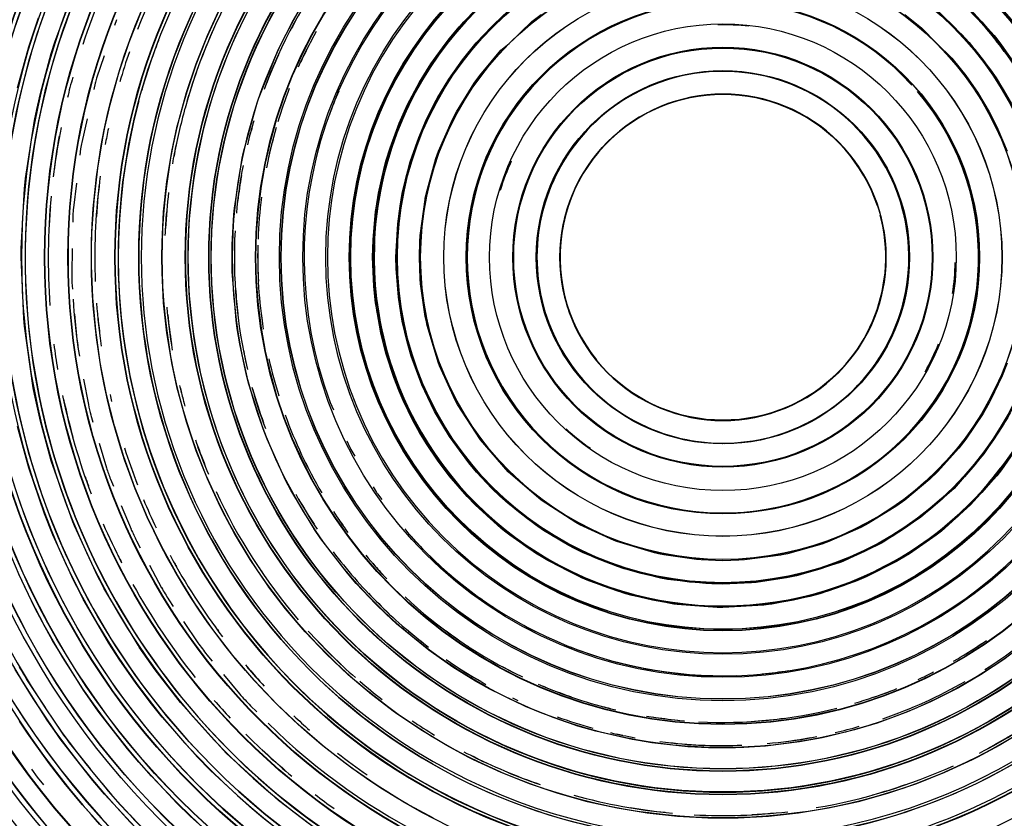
# Model space of a CAD drawing. Header units: millimetres. Extents: x -1049 to -568, y -149 to 570.
# Tile 29 of 48: x -888 to -747, y -14 to 100. Entities that reach past the tile are written whole.
import ezdxf

# ---------------------------------------------------------------- set-up
doc = ezdxf.new("R2010")
doc.units = ezdxf.units.MM

# ---------------------------------------------------------------- blocks, each defined once
blk = doc.blocks.new('Stufenlinse__6', base_point=(-924.48, -70.98))
at = {"color": 1, "linetype": 'Continuous'}
for p, q in [((-882.6, 96.66), (-879.81, 104.26)), ((-848.79, 99.55), (-846.96, 102.7)), ((-872.02, 96.65), (-870.33, 100.96)), ((-860.88, 97.59), (-859.06, 101.52)), ((-825.03, 98.85), (-822.71, 101.25)), ((-820.36, 98.89), (-818.02, 101.15)), ((-756.89, 101.1), (-754.69, 98.81)), ((-752.21, 101.29), (-748.86, 97.58)), ((-886.31, 96), (-884.96, 100.13)), ((-873.84, 99.85), (-874.13, 99.01)), ((-850.63, 95.95), (-848.79, 99.55)), ((-817.91, 96.45), (-814.68, 99.6)), ((-814.68, 99.6), (-813.38, 100.61)), ((-761.58, 100.61), (-759.13, 98.63)), ((-826.47, 97.12), (-825.03, 98.85)), ((-822.61, 96.55), (-820.36, 98.89)), ((-759.13, 98.63), (-757.03, 96.47)), ((-754.69, 98.81), (-753.44, 97.76)), ((-862.48, 93.57), (-860.88, 97.59)), ((-827.05, 96.38), (-826.47, 97.12)), ((-753.44, 97.76), (-752.4, 96.61)), ((-748.86, 97.58), (-748.49, 97.12)), ((-747.89, 96.04), (-748.55, 96.82)), ((-748.49, 97.12), (-747.91, 96.38)), ((-887.91, 90.13), (-886.31, 96)), ((-883.12, 95.03), (-882.6, 96.66)), ((-873.48, 92.26), (-872.02, 96.65)), ((-853.63, 88.56), (-850.82, 95.55)), ((-850.82, 95.55), (-850.63, 95.95)), ((-829.07, 93.55), (-827.05, 96.38)), ((-824.57, 94.14), (-822.61, 96.55)), ((-822.08, 91.92), (-819.09, 95.49)), ((-819.09, 95.49), (-817.91, 96.45)), ((-757.03, 96.47), (-754.86, 94.37)), ((-752.4, 96.61), (-749.35, 92.71)), ((-747.91, 96.38), (-745.25, 92.57)), ((-747.42, 95.33), (-747.89, 96.04)), ((-884.66, 89.35), (-883.12, 95.03)), ((-875.58, 94.71), (-876.66, 91.53)), ((-826.52, 91.37), (-824.57, 94.14)), ((-754.86, 94.37), (-752.88, 91.92)), ((-863.86, 89.47), (-862.48, 93.57)), ((-830.68, 90.96), (-829.7, 92.57)), ((-829.7, 92.57), (-829.07, 93.55)), ((-762.15, 92.15), (-762.77, 92.8)), ((-749.35, 92.71), (-748.56, 91.55)), ((-874.72, 87.79), (-873.48, 92.26)), ((-828.05, 88.83), (-826.52, 91.37)), ((-822.88, 90.8), (-822.08, 91.92)), ((-760.58, 90.52), (-762.15, 92.15)), ((-752.88, 91.92), (-751.23, 89.55)), ((-748.56, 91.55), (-746.43, 87.96)), ((-876.87, 90.79), (-877.07, 89.9)), ((-832.37, 87.76), (-830.68, 90.96)), ((-825.41, 86.73), (-822.88, 90.8)), ((-885.18, 87.04), (-884.66, 89.35)), ((-865.02, 85.3), (-863.86, 89.47)), ((-853.82, 88), (-853.63, 88.56)), ((-828.53, 87.96), (-828.05, 88.83)), ((-751.23, 89.55), (-749.55, 86.73)), ((-885.5, 85.51), (-885.18, 87.04)), ((-875.48, 84.49), (-874.72, 87.79)), ((-855.75, 80.97), (-853.82, 88)), ((-833, 86.4), (-832.37, 87.76)), ((-829.67, 85.69), (-828.53, 87.96)), ((-878.01, 85.75), (-878.78, 82.38)), ((-833.56, 85.1), (-833, 86.4)), ((-830.78, 83.09), (-829.67, 85.69)), ((-827.97, 81.12), (-825.99, 85.64)), ((-825.99, 85.64), (-825.59, 86.39)), ((-825.59, 86.39), (-825.41, 86.73)), ((-749.55, 86.73), (-749.36, 86.39)), ((-749.36, 86.39), (-748.31, 84.28)), ((-886.79, 77.21), (-885.5, 85.51)), ((-875.73, 83.27), (-875.48, 84.49)), ((-865.95, 81.07), (-865.17, 84.67)), ((-865.17, 84.67), (-865.02, 85.3)), ((-834.87, 81.59), (-833.56, 85.1)), ((-805.8, 85.17), (-806.22, 84.76)), ((-748.31, 84.28), (-746.99, 81.12)), ((-876.5, 78.71), (-875.73, 83.27)), ((-831.99, 79.63), (-830.78, 83.09)), ((-878.94, 81.47), (-879.05, 80.54)), ((-835.41, 79.83), (-834.87, 81.59)), ((-866.65, 76.8), (-865.95, 81.07)), ((-857.02, 72.99), (-855.92, 80.15)), ((-855.92, 80.15), (-855.75, 80.97)), ((-829.71, 75.2), (-828.34, 80.09)), ((-828.34, 80.09), (-827.97, 81.12)), ((-877.03, 74.11), (-876.5, 78.71)), ((-836.52, 75.13), (-835.66, 78.93)), ((-835.66, 78.93), (-835.41, 79.83)), ((-832.7, 77.04), (-831.99, 79.63)), ((-886.94, 75.81), (-886.79, 77.21)), ((-887.41, 67.26), (-886.94, 75.81)), ((-879.54, 76.57), (-879.97, 73.06)), ((-867.12, 72.5), (-866.65, 76.8)), ((-833.13, 75.1), (-832.7, 77.04)), ((-836.87, 72.99), (-836.52, 75.13)), ((-833.45, 73.3), (-833.13, 75.1)), ((-829.9, 74.26), (-829.87, 74.45)), ((-829.87, 74.45), (-829.71, 75.2)), ((-877.33, 69.49), (-877.03, 74.11)), ((-857.1, 72.11), (-857.02, 72.99)), ((-836.93, 72.53), (-836.87, 72.99)), ((-833.78, 70.78), (-833.45, 73.3)), ((-830.59, 69.1), (-829.9, 74.26)), ((-880.04, 71.98), (-880.06, 71.03)), ((-867.35, 68.18), (-867.12, 72.5)), ((-857.34, 67.81), (-857.1, 72.11)), ((-837.3, 68.52), (-836.93, 72.53)), ((-834.02, 66.83), (-833.78, 70.78)), ((-877.39, 67.28), (-877.33, 69.49)), ((-830.64, 68.28), (-830.59, 69.1)), ((-867.38, 66.02), (-867.35, 68.18)), ((-857.36, 65.02), (-857.34, 67.81)), ((-837.36, 66.02), (-837.3, 68.52)), ((-830.7, 66.02), (-830.64, 68.28)), ((-887.42, 66.02), (-887.41, 67.26)), ((-887.04, 57.31), (-887.42, 66.02)), ((-880.14, 67.25), (-880.21, 63.67)), ((-877.39, 64.86), (-877.39, 67.28)), ((-867.35, 63.85), (-867.38, 66.02)), ((-837.18, 61.85), (-837.36, 66.02)), ((-834.03, 66.02), (-834.02, 66.83)), ((-834, 64.43), (-834.03, 66.02)), ((-830.59, 62.93), (-830.7, 66.02)), ((-877.21, 60.23), (-877.39, 64.86)), ((-857.34, 63.98), (-857.36, 65.02)), ((-867.12, 59.53), (-867.35, 63.85)), ((-856.79, 57.06), (-857.34, 63.98)), ((-833.68, 60.34), (-834, 64.43)), ((-880.17, 62.43), (-880.09, 61.45)), ((-836.93, 59.51), (-837.18, 61.85)), ((-830.53, 62.25), (-830.59, 62.93)), ((-829.87, 57.58), (-830.53, 62.25)), ((-833.35, 58.11), (-833.68, 60.34)), ((-876.79, 55.62), (-877.21, 60.23)), ((-866.65, 55.23), (-867.12, 59.53)), ((-836.87, 59.04), (-836.93, 59.51)), ((-836.19, 55.27), (-836.87, 59.04)), ((-879.79, 57.91), (-879.49, 54.3)), ((-833.13, 56.93), (-833.35, 58.11)), ((-829.71, 56.83), (-829.87, 57.58)), ((-886.94, 56.22), (-887.04, 57.31)), ((-885.68, 47.44), (-886.94, 56.22)), ((-856.63, 55.89), (-856.79, 57.06)), ((-832.44, 53.97), (-833.13, 56.93)), ((-829.59, 56.29), (-829.71, 56.83)), ((-827.97, 50.91), (-829.59, 56.29)), ((-876.14, 51.04), (-876.79, 55.62)), ((-865.95, 50.96), (-866.65, 55.23)), ((-856.27, 53.7), (-856.63, 55.89)), ((-835.66, 53.11), (-836.19, 55.27)), ((-855.32, 49.22), (-856.27, 53.7)), ((-831.85, 51.93), (-832.44, 53.97)), ((-879.28, 52.93), (-879.12, 51.93)), ((-835.41, 52.2), (-835.66, 53.11)), ((-834.32, 48.87), (-835.41, 52.2)), ((-830.33, 47.83), (-831.85, 51.93)), ((-875.96, 50.03), (-876.14, 51.04)), ((-865.17, 47.36), (-865.95, 50.96)), ((-827.83, 50.53), (-827.97, 50.91)), ((-825.59, 45.64), (-827.83, 50.53)), ((-746.99, 50.91), (-747.7, 49.13)), ((-875.25, 46.49), (-875.96, 50.03)), ((-854.98, 47.93), (-855.32, 49.22)), ((-747.7, 49.13), (-749.36, 45.64)), ((-878.51, 48.64), (-877.83, 45.05)), ((-852.96, 41.59), (-854.98, 47.93)), ((-833.56, 46.93), (-834.32, 48.87)), ((-829.52, 46.02), (-830.33, 47.83)), ((-885.5, 46.52), (-885.68, 47.44)), ((-884.66, 42.69), (-885.5, 46.52)), ((-874.13, 42), (-875.25, 46.49)), ((-865.02, 46.73), (-865.17, 47.36)), ((-863.86, 42.56), (-865.02, 46.73)), ((-833, 45.63), (-833.56, 46.93)), ((-843.41, 45.33), (-842.94, 44.27)), ((-831.62, 42.78), (-833, 45.63)), ((-828.53, 44.07), (-829.52, 46.02)), ((-825.28, 45.06), (-825.59, 45.64)), ((-821.99, 40.01), (-825.28, 45.06)), ((-749.55, 45.3), (-750.43, 43.76)), ((-749.36, 45.64), (-749.55, 45.3)), ((-877.47, 43.55), (-877.18, 42.55)), ((-827.38, 42.04), (-828.53, 44.07)), ((-750.43, 43.76), (-752.88, 40.12)), ((-883.34, 37.75), (-884.66, 42.69)), ((-862.48, 38.46), (-863.86, 42.56)), ((-830.68, 41.08), (-831.62, 42.78)), ((-746.9, 43.2), (-750.3, 38)), ((-887.24, 39.28), (-887.91, 41.91)), ((-872.78, 37.57), (-874.13, 42)), ((-852.38, 40.09), (-852.96, 41.59)), ((-829.7, 39.46), (-830.68, 41.08)), ((-826.4, 40.49), (-827.38, 42.04)), ((-886.31, 36.04), (-887.24, 39.28)), ((-876.29, 39.53), (-875.25, 36.01)), ((-849.75, 34.29), (-852.38, 40.09)), ((-841.02, 39.88), (-840.61, 38.94)), ((-828.12, 37.1), (-829.7, 39.46)), ((-823.65, 36.72), (-826.4, 40.49)), ((-818.04, 35.46), (-821.99, 40.01)), ((-752.88, 40.12), (-753.89, 38.82)), ((-745.25, 39.46), (-747.82, 35.76)), ((-860.88, 34.44), (-862.48, 38.46)), ((-840.44, 38.62), (-839.88, 37.67)), ((-753.89, 38.82), (-756.92, 35.46)), ((-750.3, 38), (-754.56, 33.1)), ((-883.12, 37), (-883.34, 37.75)), ((-880.05, 28.35), (-883.12, 37)), ((-871.2, 33.22), (-872.78, 37.57)), ((-827.05, 35.65), (-828.12, 37.1)), ((-822.56, 35.42), (-823.65, 36.72)), ((-884.08, 29.48), (-886.31, 36.04)), ((-826.47, 34.91), (-827.05, 35.65)), ((-820.39, 33.1), (-822.56, 35.42)), ((-813.38, 31.42), (-818.04, 35.46)), ((-756.92, 35.46), (-758, 34.41)), ((-747.82, 35.76), (-748.49, 34.91)), ((-874.69, 34.42), (-874.28, 33.43)), ((-859.06, 30.52), (-860.88, 34.44)), ((-848.99, 32.85), (-849.75, 34.29)), ((-823.91, 31.94), (-826.47, 34.91)), ((-758, 34.41), (-761.58, 31.42)), ((-748.49, 34.91), (-752.21, 30.75)), ((-869.4, 28.95), (-871.2, 33.22)), ((-845.83, 27.56), (-848.99, 32.85)), ((-837.3, 33.34), (-836.8, 32.5)), ((-836.67, 32.32), (-836.04, 31.51)), ((-819.23, 31.97), (-820.39, 33.1)), ((-754.56, 33.1), (-759.35, 28.93)), ((-822.75, 30.75), (-823.91, 31.94)), ((-818.07, 30.93), (-819.23, 31.97)), ((-814.18, 27.89), (-818.07, 30.93)), ((-808.43, 28.22), (-813.38, 31.42)), ((-761.58, 31.42), (-762.69, 30.61)), ((-882.9, 26.49), (-884.08, 29.48)), ((-873.15, 30.68), (-871.76, 27.29)), ((-858.67, 29.74), (-859.06, 30.52)), ((-857.03, 26.69), (-858.67, 29.74)), ((-819.04, 27.39), (-822.75, 30.75)), ((-762.69, 30.61), (-766.77, 28.08)), ((-752.21, 30.75), (-756.37, 27.02)), ((-879.81, 27.77), (-880.05, 28.35)), ((-867.39, 24.78), (-869.4, 28.95)), ((-807.85, 27.9), (-808.43, 28.22)), ((-766.77, 28.08), (-767.11, 27.9)), ((-759.35, 28.93), (-764.67, 25.44)), ((-876.53, 20.64), (-879.81, 27.77)), ((-854.8, 22.98), (-857.03, 26.69)), ((-845.73, 27.4), (-845.83, 27.56)), ((-844.73, 25.93), (-845.73, 27.4)), ((-832.78, 27.32), (-832.19, 26.6)), ((-818.59, 27.02), (-819.04, 27.39)), ((-817.84, 26.44), (-818.59, 27.02)), ((-813.01, 27.09), (-814.18, 27.89)), ((-809.42, 24.96), (-813.01, 27.09)), ((-802.97, 25.67), (-807.85, 27.9)), ((-767.86, 27.51), (-772.38, 25.52)), ((-767.11, 27.9), (-767.86, 27.51)), ((-756.37, 27.02), (-757.11, 26.44)), ((-879.97, 20.05), (-882.9, 26.49)), ((-870.98, 25.62), (-870.46, 24.65)), ((-840.94, 21.01), (-844.73, 25.93)), ((-814.03, 23.79), (-817.84, 26.44)), ((-802.58, 25.52), (-802.97, 25.67)), ((-797.2, 23.91), (-802.58, 25.52)), ((-772.38, 25.52), (-773.41, 25.15)), ((-764.91, 25.3), (-765.54, 24.96)), ((-764.67, 25.44), (-764.91, 25.3)), ((-757.11, 26.44), (-760.93, 23.79)), ((-867.15, 24.33), (-867.39, 24.78)), ((-865.16, 20.72), (-867.15, 24.33)), ((-808.61, 24.54), (-809.42, 24.96)), ((-807.47, 23.98), (-808.61, 24.54)), ((-802.63, 22), (-807.47, 23.98)), ((-796.67, 23.79), (-797.2, 23.91)), ((-773.41, 25.15), (-778.29, 23.79)), ((-765.54, 24.96), (-770.4, 22.71)), ((-852.37, 19.4), (-854.8, 22.98)), ((-813.61, 23.53), (-814.03, 23.79)), ((-812.42, 22.82), (-813.61, 23.53)), ((-807.86, 20.49), (-812.42, 22.82)), ((-795.91, 23.63), (-796.67, 23.79)), ((-791.25, 22.96), (-795.91, 23.63)), ((-790.56, 22.91), (-791.25, 22.96)), ((-787.48, 22.8), (-790.56, 22.91)), ((-785.22, 22.86), (-787.48, 22.8)), ((-784.4, 22.91), (-785.22, 22.86)), ((-779.23, 23.59), (-784.4, 22.91)), ((-779.05, 23.63), (-779.23, 23.59)), ((-778.29, 23.79), (-779.05, 23.63)), ((-770.8, 22.56), (-776.46, 20.79)), ((-770.4, 22.71), (-770.8, 22.56)), ((-762.78, 22.68), (-767.09, 20.49)), ((-762.54, 22.82), (-762.78, 22.68)), ((-760.93, 23.79), (-762.54, 22.82)), ((-869.14, 22.18), (-867.41, 18.96)), ((-826.91, 21.29), (-826.18, 20.71)), ((-801.56, 21.65), (-802.63, 22)), ((-796.56, 20.36), (-801.56, 21.65)), ((-885.46, 16.09), (-887.75, 20.89)), ((-879.5, 19.13), (-879.97, 20.05)), ((-875.84, 19.32), (-876.53, 20.64)), ((-862.72, 16.78), (-865.16, 20.72)), ((-839.69, 19.56), (-840.94, 21.01)), ((-807.72, 20.43), (-807.86, 20.49)), ((-806.57, 19.93), (-807.72, 20.43)), ((-801.46, 18.14), (-806.57, 19.93)), ((-796.36, 20.32), (-796.56, 20.36)), ((-795.39, 20.14), (-796.36, 20.32)), ((-789.92, 19.53), (-795.39, 20.14)), ((-783.42, 19.64), (-787.48, 19.47)), ((-782.72, 19.71), (-783.42, 19.64)), ((-778.4, 20.36), (-782.72, 19.71)), ((-777.01, 20.66), (-778.4, 20.36)), ((-776.46, 20.79), (-777.01, 20.66)), ((-768.78, 19.78), (-773.66, 18.09)), ((-768.39, 19.93), (-768.78, 19.78)), ((-767.09, 20.49), (-768.39, 19.93)), ((-878.56, 17.33), (-879.5, 19.13)), ((-875.62, 18.9), (-875.84, 19.32)), ((-870.75, 10.75), (-875.62, 18.9)), ((-852.12, 19.05), (-852.37, 19.4)), ((-849.75, 15.96), (-852.12, 19.05)), ((-836.9, 16.6), (-839.69, 19.56)), ((-789.07, 19.49), (-789.92, 19.53)), ((-787.48, 19.47), (-789.07, 19.49)), ((-874.93, 11.07), (-878.56, 17.33)), ((-866.38, 17.25), (-865.74, 16.3)), ((-821.99, 17.45), (-821.18, 16.82)), ((-801.3, 18.09), (-801.46, 18.14)), ((-800.39, 17.84), (-801.3, 18.09)), ((-794.95, 16.7), (-800.39, 17.84)), ((-775.11, 17.7), (-780.5, 16.63)), ((-774.57, 17.84), (-775.11, 17.7)), ((-773.66, 18.09), (-774.57, 17.84)), ((-883.99, 13.32), (-885.46, 16.09)), ((-860.09, 12.98), (-862.72, 16.78)), ((-846.95, 12.66), (-849.75, 15.96)), ((-835.47, 15.21), (-836.9, 16.6)), ((-821, 16.7), (-820.16, 16.2)), ((-794.46, 16.63), (-794.95, 16.7)), ((-793.99, 16.56), (-794.46, 16.63)), ((-788.31, 16.14), (-793.99, 16.56)), ((-787.48, 16.14), (-788.31, 16.14)), ((-781.66, 16.48), (-787.48, 16.14)), ((-780.97, 16.56), (-781.66, 16.48)), ((-780.5, 16.63), (-780.97, 16.56)), ((-864.27, 14.12), (-862.24, 11.12)), ((-833.94, 13.81), (-835.47, 15.21)), ((-882.93, 11.42), (-883.99, 13.32)), ((-857.26, 9.31), (-860.09, 12.98)), ((-843.98, 9.52), (-846.95, 12.66)), ((-829.36, 10.07), (-833.94, 13.81)), ((-815.82, 13.62), (-814.88, 13.05)), ((-814.55, 12.89), (-813.62, 12.48)), ((-878.55, 4.38), (-882.93, 11.42)), ((-873.35, 8.64), (-874.93, 11.07)), ((-870.58, 10.49), (-870.75, 10.75)), ((-868.33, 7.27), (-870.58, 10.49)), ((-827.56, 8.77), (-829.36, 10.07)), ((-809.23, 10.55), (-808.16, 10.09)), ((-871.04, 5.31), (-873.35, 8.64)), ((-860.95, 9.39), (-860.2, 8.49)), ((-854.25, 5.79), (-857.26, 9.31)), ((-840.84, 6.54), (-843.98, 9.52)), ((-825.94, 7.66), (-827.56, 8.77)), ((-747.21, 8.9), (-750.79, 6.53)), ((-883.71, 0.1), (-888.27, 7.3)), ((-864.73, 2.61), (-868.33, 7.27)), ((-822.71, 5.66), (-825.94, 7.66)), ((-858.61, 6.59), (-856.31, 3.83)), ((-851.06, 2.43), (-854.25, 5.79)), ((-837.54, 3.74), (-840.84, 6.54)), ((-820.65, 4.5), (-822.71, 5.66)), ((-750.79, 6.53), (-753.94, 4.7)), ((-886.27, 5.32), (-884.01, 1.91)), ((-877.22, 2.46), (-878.55, 4.38)), ((-869.02, 2.63), (-871.04, 5.31)), ((-815.6, 2.04), (-820.65, 4.5)), ((-753.94, 4.7), (-757.94, 2.68)), ((-834.44, 1.38), (-837.54, 3.74)), ((-876.44, 1.38), (-877.22, 2.46)), ((-867.32, 0.5), (-869.02, 2.63)), ((-858.15, -4.65), (-864.73, 2.61)), ((-854.74, 2.14), (-853.87, 1.29)), ((-847.7, -0.75), (-851.06, 2.43)), ((-813.28, 1.07), (-815.6, 2.04)), ((-757.94, 2.68), (-761.2, 1.26)), ((-882.33, -1.88), (-883.71, 0.1)), ((-872.27, -4), (-876.44, 1.38)), ((-862.31, -5.17), (-867.32, 0.5)), ((-834.09, 1.12), (-834.44, 1.38)), ((-830.51, -1.31), (-834.09, 1.12)), ((-808.12, -0.75), (-813.28, 1.07)), ((-761.2, 1.26), (-765.5, -0.32)), ((-886.5, -1.74), (-887.65, -0.04)), ((-882.52, -0.33), (-881.76, -1.47)), ((-852.21, -0.33), (-849.66, -2.81)), ((-844.19, -3.77), (-847.7, -0.75)), ((-826.8, -3.54), (-830.51, -1.31)), ((-805.57, -1.49), (-808.12, -0.75)), ((-768.75, -1.31), (-772.53, -2.25)), ((-765.5, -0.32), (-768.75, -1.31)), ((-744.45, -1.31), (-748.16, -3.54)), ((-885.55, -3.11), (-886.5, -1.74)), ((-881.85, -2.55), (-882.33, -1.88)), ((-877.22, -8.5), (-881.85, -2.55)), ((-800.38, -2.67), (-805.57, -1.49)), ((-799.8, -2.78), (-800.38, -2.67)), ((-797.61, -3.13), (-799.8, -2.78)), ((-773.35, -2.43), (-776.55, -3.01)), ((-772.53, -2.25), (-773.35, -2.43)), ((-884.47, -4.63), (-885.55, -3.11)), ((-880.15, -3.67), (-877.58, -6.84)), ((-870.66, -5.9), (-872.27, -4)), ((-840.52, -6.59), (-844.19, -3.77)), ((-823.75, -5.18), (-826.8, -3.54)), ((-792.46, -3.69), (-797.61, -3.13)), ((-789.51, -3.84), (-792.46, -3.69)), ((-785.69, -3.85), (-789.51, -3.84)), ((-784.49, -3.81), (-785.69, -3.85)), ((-781.39, -3.6), (-784.49, -3.81)), ((-776.55, -3.01), (-781.39, -3.6)), ((-748.16, -3.54), (-751.21, -5.18)), ((-883.36, -6.12), (-884.47, -4.63)), ((-860.51, -7.01), (-862.31, -5.17)), ((-850.76, -11.34), (-858.15, -4.65)), ((-822.98, -5.56), (-823.75, -5.18)), ((-819.05, -7.38), (-822.98, -5.56)), ((-751.98, -5.56), (-755.91, -7.38)), ((-751.21, -5.18), (-751.98, -5.56)), ((-885.95, -6.87), (-885.14, -8.05)), ((-882.23, -7.6), (-883.36, -6.12)), ((-865.23, -11.74), (-870.66, -5.9)), ((-840.33, -6.73), (-840.52, -6.59)), ((-836.71, -9.23), (-840.33, -6.73)), ((-885.14, -8.05), (-884.23, -9.14)), ((-881.07, -9.07), (-882.23, -7.6)), ((-854.85, -12.27), (-860.51, -7.01)), ((-815.03, -8.98), (-819.05, -7.38)), ((-755.91, -7.38), (-759.93, -8.98)), ((-879.89, -10.52), (-881.07, -9.07)), ((-875.55, -10.46), (-877.22, -8.5)), ((-875.89, -8.94), (-875.02, -10.01)), ((-832.77, -11.66), (-836.71, -9.23)), ((-810.93, -10.36), (-815.03, -8.98)), ((-759.93, -8.98), (-764.03, -10.36)), ((-878.68, -11.95), (-879.89, -10.52)), ((-869.96, -16.47), (-875.55, -10.46)), ((-806.76, -11.52), (-810.93, -10.36)), ((-764.03, -10.36), (-768.2, -11.52)), ((-877.45, -13.36), (-878.68, -11.95)), ((-863.33, -13.6), (-865.23, -11.74)), ((-853, -13.82), (-854.85, -12.27)), ((-846.22, -14.84), (-850.76, -11.34)), ((-828.71, -13.89), (-832.77, -11.66)), ((-806.13, -11.68), (-806.76, -11.52)), ((-802.54, -12.45), (-806.13, -11.68)), ((-798.27, -13.15), (-802.54, -12.45)), ((-772.42, -12.45), (-776.69, -13.15)), ((-768.83, -11.68), (-772.42, -12.45)), ((-768.2, -11.52), (-768.83, -11.68)), ((-876.2, -14.76), (-877.45, -13.36)), ((-857.49, -18.78), (-863.33, -13.6)), ((-848.19, -17.54), (-853, -13.82)), ((-793.96, -13.62), (-798.27, -13.15)), ((-789.64, -13.86), (-793.96, -13.62)), ((-787.48, -13.88), (-789.64, -13.86)), ((-785.32, -13.86), (-787.48, -13.88)), ((-780.99, -13.62), (-785.32, -13.86)), ((-776.69, -13.15), (-780.99, -13.62))]:
    blk.add_line(p, q, dxfattribs=at)
for points in [[(-747.89, 96.04, 1), (-827.07, 35.99, 1)], [(-757.34, 105.52, 1), (-817.62, 26.51, 1)], [(-765.03, 51.93, 1), (-809.93, 80.1, 1)], [(-801.44, 88.54, 1), (-773.52, 43.49, 1)], [(-773.53, 43.51, 1), (-801.43, 88.52, 1)]]:
    blk.add_lwpolyline(points, format="xyb", close=True, dxfattribs=at)
at = {"color": 7, "linetype": 'Continuous'}
for radius in [132.47, 23.21]:
    blk.add_circle((-787.48, 66.02), radius, dxfattribs=at)
at = {"color": 1, "linetype": 'Continuous'}
for radius in [123.33, 123.26, 116.58, 113.3, 113.3, 112.63, 112.6, 109.9, 109.32, 109.29, 106.62, 106.56, 105.98, 102.66, 96.6, 96.54, 93.26, 93.2, 89.92, 86.58, 86.52, 83.18, 79.84, 76.56, 76.5, 76.16, 73.22, 73.17, 72.88, 72.85, 69.83, 66.55, 66.49, 63.16, 63.16, 62.94, 62.91, 59.82, 59.82, 56.55, 56.55, 53.21, 53.16, 53, 52.98, 49.83, 46.5, 46.38, 46.35, 43.07, 43.04, 43.04, 39.75, 39.73, 39.73, 39.73, 36.56, 36.51, 33.23, 33.23, 29.91, 29.91, 29.79, 29.79, 26.58, 26.54]:
    blk.add_circle((-787.48, 66.02), radius, dxfattribs=at)
for centre, radius, start, end in [((-787.48, 66.02), 129.16, 45, 225), ((-787.48, 66.02), 129.16, 45, 225), ((-787.48, 66.02), 130.01, 315, 135), ((-787.48, 66.02), 130.01, 315, 135), ((-787.48, 66.02), 126.6, 315, 135), ((-787.48, 66.02), 126.6, 315, 135), ((-787.46, 65.99), 119.95, 315, 135), ((-787.48, 66.02), 119.23, 315, 135), ((-787.48, 66.02), 115.91, 253.209, 128.2836), ((-787.48, 66.02), 103.22, 315, 135), ((-787.48, 66.02), 99.88, 315, 135), ((-787.48, 66.02), 92.76, 227.9032, 152.7049), ((-787.48, 66.02), 99.35, 266.4286, 70.7143), ((-787.48, 66.02), 130.01, 135, 315), ((-787.48, 66.02), 130.01, 135, 315), ((-787.48, 66.02), 129.16, 225, 45), ((-787.48, 66.02), 129.16, 225, 45), ((-787.48, 66.02), 92.73, 270.7377, 83.3607), ((-787.48, 66.02), 126.6, 135, 315), ((-787.48, 66.02), 126.6, 135, 315), ((-787.47, 66), 125.87, 134.9981, 286.7124), ((-787.48, 66.02), 125.85, 135, 292.8261), ((-787.48, 66.02), 115.91, 129.6269, 253.209), ((-787.48, 66.02), 122.57, 225, 45), ((-787.48, 66.02), 122.57, 225, 45), ((-787.46, 65.99), 119.95, 135, 315), ((-787.48, 65.99), 119.24, 134.9922, 224.9922), ((-787.48, 66.02), 119.23, 135, 315), ((-787.48, 66.02), 83.18, 225, 183.8135), ((-787.48, 66.02), 82.82, 45, 225), ((-787.48, 66.02), 82.82, 45, 225), ((-787.48, 66.02), 86.13, 111, 267), ((-787.48, 65.99), 105.99, 134.9915, 224.9915), ((-787.48, 66.02), 103.22, 135, 315), ((-787.48, 66.04), 102.68, 135.0087, 225.0087), ((-787.48, 66.02), 99.88, 135, 315), ((-787.48, 66.02), 99.38, 135, 33.75), ((-787.48, 66.02), 59.63, 249.7059, 200.2941), ((-787.48, 66.02), 59.6, 315, 138.6), ((-787.48, 66.02), 82.82, 225, 45), ((-787.48, 66.02), 82.82, 225, 45), ((-787.48, 66.02), 99.35, 145, 266.4286), ((-787.48, 66.02), 56.32, 315, 135), ((-787.48, 66.02), 56.32, 315, 135), ((-787.48, 66), 76.18, 134.989, 224.989), ((-787.48, 66.02), 89.44, 144.1378, 158.7398), ((-787.48, 66.02), 49.69, 67.9787, 251.8085), ((-787.48, 66.02), 49.66, 95.8696, 174.1304), ((-787.48, 66.02), 96.07, 152.3665, 161.6188), ((-787.44, 66.1), 79.49, 146.2291, 164.5863), ((-787.48, 66.02), 69.57, 142.9308, 159.9208), ((-787.48, 66.02), 56.32, 135, 315), ((-787.48, 66.02), 56.32, 135, 315), ((-787.48, 66.02), 36.44, 47.3077, 206.5385), ((-787.48, 66.02), 36.41, 45, 132.6923), ((-787.48, 66.02), 69.54, 150.9716, 152.3659), ((-787.48, 66.02), 79.48, 155.8885, 163.7934), ((-787.48, 66.02), 66.25, 150.9729, 155.889), ((-787.48, 66.02), 33.1, 83.5714, 91.2857), ((-787.48, 66.02), 86.1, 158.9999, 163.983), ((-787.48, 66.02), 66.23, 151.6688, 155.1804), ((-787.48, 66.02), 89.44, 160.8969, 163.7933), ((-787.48, 66.02), 69.54, 155.4952, 159.4578), ((-787.48, 66.02), 36.41, 132.6923, 40.3846), ((-787.48, 66.02), 96.07, 164.5212, 166.31), ((-787.48, 66.01), 92.76, 164.0317, 164.5077), ((-787.48, 66.02), 66.25, 158.7406, 163.0671), ((-787.48, 66.02), 59.6, 156.6001, 160.2001), ((-787.45, 66.02), 23.24, 45.058, 135.0581), ((-787.48, 66.02), 26.5, 57.047, 58.2128), ((-787.48, 66.02), 26.5, 57.047, 58.2128), ((-787.47, 65.99), 36.43, 351.9665, 40.4281), ((-787.48, 66.02), 86.1, 165, 225), ((-787.48, 66.02), 79.48, 164.5203, 169.6456), ((-787.48, 66.02), 96.04, 168.9099, 172.5939), ((-787.48, 66.02), 89.41, 168.1764, 169.6457), ((-787.48, 66.02), 69.57, 163.7935, 166.7109), ((-787.48, 66.02), 69.54, 164.5205, 164.9998), ((-787.48, 66.02), 66.25, 163.7934, 168.9101), ((-787.48, 66.02), 49.69, 251.8085, 22.0213), ((-787.48, 66.02), 96.07, 169.6453, 173.1545), ((-787.48, 66.02), 66.23, 165.2493, 168.1759), ((-787.48, 66.02), 92.76, 169.8393, 170.4104), ((-787.48, 66.02), 79.51, 168.1764, 170.3728), ((-787.48, 65.98), 23.24, 134.9419, 224.942), ((-787.48, 66.02), 23.26, 315, 45), ((-787.48, 66.02), 26.48, 145.4903, 148.2106), ((-785.51, 69.83), 26.49, 157.1974, 157.5125), ((-787.48, 66.02), 69.57, 169.1881, 174.8122), ((-787.48, 66.02), 33.1, 155.5714, 163.2857), ((-787.48, 66.02), 89.41, 172.5938, 176.2929), ((-787.48, 66.02), 69.54, 170.3816, 173.333), ((-787.48, 66.02), 89.44, 173.333, 182.2246), ((-787.48, 66.02), 96.07, 174.8121, 184.1071), ((-787.48, 66.02), 79.48, 173.3256, 177.0343), ((-787.48, 66.02), 66.25, 172.5942, 177.7755), ((-787.48, 66.02), 96.04, 175.7142, 177.0339), ((-787.48, 66.02), 92.76, 175.6452, 176.3115), ((-787.48, 66.02), 79.51, 175.3446, 177.7546), ((-787.48, 66.02), 69.57, 176.9109, 193.2892), ((-787.48, 66.02), 66.25, 178.5168, 188.8815), ((-787.48, 66.02), 49.66, 178.0435, 315), ((-787.48, 66.02), 66.23, 179.27, 182.9658), ((-787.48, 66.02), 33.1, 351, 358.7142), ((-787.48, 66.02), 92.76, 181.452, 182.2135), ((-787.48, 66.02), 83.18, 183.8135, 221.9491), ((-787.48, 66.02), 69.54, 183.7067, 186.667), ((-787.48, 66.02), 92.73, 183.6886, 188.1148), ((-787.48, 66.02), 89.44, 184.1848, 188.1443), ((-787.48, 66.02), 79.51, 185.1368, 189.5661), ((-787.48, 66.02), 79.48, 185.9276, 188.8816), ((-787.48, 66.02), 89.41, 185.5921, 187.406), ((-787.48, 66.02), 66.23, 187.4054, 188.1435), ((-787.48, 66.02), 96.07, 187.4059, 189.5834), ((-787.78, 68.04), 92.74, 188.5245, 189.3814), ((-787.48, 66.02), 33.1, 330.4286, 338.1429), ((-787.48, 66.02), 69.54, 191.0898, 192.5574), ((-787.48, 66.02), 26.48, 211.7874, 212.9531), ((-787.48, 66.02), 26.48, 325.4903, 328.2106), ((-787.48, 66.02), 66.25, 192.6152, 197.3459), ((-787.48, 66.02), 23.26, 225, 315), ((-787.48, 66.02), 79.51, 193.289, 195.4715), ((-787.48, 66.02), 96.07, 191.8238, 200.5432), ((-787.48, 66.01), 89.44, 192.6282, 193.2883), ((-787.48, 66.01), 89.44, 192.6282, 193.2883), ((-787.48, 66.02), 79.48, 193.4213, 194.7505), ((-787.48, 66.02), 69.57, 195.4455, 200.5423), ((-787.48, 66.02), 69.54, 195.6535, 199.8235), ((-787.48, 66.02), 96.04, 192.1429, 195.4792), ((-787.48, 66.02), 92.76, 193.0652, 194.0171), ((-787.48, 66.02), 36.44, 213.4615, 252.6923), ((-787.48, 66.02), 66.25, 199.8234, 210.413), ((-787.48, 66.02), 26.5, 237.0462, 238.2119), ((-787.48, 66.02), 33.1, 227.5713, 235.2856), ((-787.48, 66.02), 26.5, 250.898, 251.5035), ((-787.48, 66.02), 79.48, 199.103, 201.975), ((-787.48, 66.02), 89.44, 197.6578, 201.2601), ((-787.48, 66.02), 79.51, 199.8242, 202.8538), ((-787.48, 66.02), 59.63, 207.0006, 207.3536), ((-787.48, 66.02), 89.41, 199.1032, 200.5425), ((-787.48, 66.02), 66.23, 206.2313, 207.6546), ((-787.48, 66.02), 92.76, 198.8713, 199.9184), ((-787.48, 66.02), 86.13, 267, 339), ((-787.48, 66.02), 49.66, 318.9129, 322.826), ((-787.48, 66.02), 96.04, 198.988, 199.8235), ((-787.48, 66.02), 36.44, 259.6154, 298.8461), ((-787.48, 66.02), 79.51, 204.8195, 220.4986), ((-787.48, 66.02), 69.57, 209.0278, 213.8378), ((-787.48, 66.01), 59.63, 214.1981, 214.4099), ((-787.48, 66.02), 89.44, 202.6897, 205.5267), ((-787.48, 66.02), 69.54, 209.7221, 213.1569), ((-787.48, 66.02), 66.25, 213.1582, 216.2687), ((-787.69, 66.45), 96.05, 203.5621, 207.2215), ((-787.48, 66.02), 66.23, 213.9621, 215.1902), ((-787.48, 66.02), 92.76, 204.6774, 205.8197), ((-787.48, 66.02), 59.6, 221.4, 271.8), ((-787.32, 65.86), 59.62, 221.1889, 228.389), ((-787.48, 66.02), 69.57, 217.0692, 225), ((-787.48, 66.01), 96.04, 206.2293, 206.932), ((-787.48, 66.02), 89.44, 208.3318, 217.1997), ((-787.48, 66.02), 89.41, 209.0274, 209.5182), ((-787.48, 66.02), 66.25, 219.8432, 223.7279), ((-787.48, 66.02), 66.23, 221.1484, 223.0865), ((-787.48, 66.02), 79.48, 213.8367, 214.5152), ((-787.48, 66.02), 96.07, 209.0278, 218.5276), ((-787.48, 66.02), 92.76, 210.4838, 211.7212), ((-787.48, 66.02), 69.54, 223.4554, 226.9135), ((-787.48, 66.02), 66.25, 226.9133, 243.1928), ((-787.48, 66.02), 69.57, 225, 232.9308), ((-787.48, 66.02), 59.63, 235.5901, 235.8019), ((-787.48, 66.02), 89.41, 215.8627, 216.5559), ((-787.48, 66.02), 79.51, 222.0471, 228.8513), ((-787.48, 66.02), 69.54, 229.6338, 232.1358), ((-787.48, 66.02), 66.23, 233.4681, 236.8435), ((-787.48, 66.02), 59.63, 242.6464, 242.9994), ((-787.48, 66.02), 79.48, 223.0864, 226.9136), ((-787.48, 66.02), 76.19, 225, 315), ((-787.48, 66.02), 66.25, 299.7219, 304.5153), ((-787.48, 66.02), 92.76, 216.2904, 217.623), ((-787.48, 66.02), 66.23, 300.6911, 303.8383), ((-787.48, 66.02), 69.57, 302.4356, 307.0692), ((-787.48, 66.02), 69.54, 235.4852, 240.2781), ((-787.48, 66.02), 115.95, 210.2237, 211.5669), ((-787.48, 66.02), 89.41, 220.498, 222.4439), ((-787.48, 66.02), 89.44, 220.7776, 223.0862), ((-787.48, 66.02), 69.57, 236.1622, 240.9722), ((-787.48, 66.02), 66.23, 241.6688, 244.4742), ((-787.48, 66.02), 59.6, 275.3999, 278.9999), ((-787.48, 66.02), 79.51, 229.429, 232.3819), ((-787.48, 66.02), 66.25, 294.8196, 296.9335), ((-787.48, 66.02), 86.1, 225, 285), ((-787.48, 66.02), 66.25, 246.5988, 256.7109), ((-787.48, 66.02), 66.23, 247.3108, 250.8971), ((-787.48, 66.02), 66.23, 286.499, 291.2265), ((-787.48, 66.02), 66.25, 288.9226, 291.9756), ((-787.48, 66.02), 69.57, 289.103, 299.7215), ((-787.48, 66.02), 69.54, 297.6335, 298.3306), ((-787.48, 66.02), 96.07, 221.0714, 223.0866), ((-787.48, 66.02), 92.76, 222.097, 223.5248), ((-787.48, 66.02), 69.54, 244.4749, 245.1805), ((-787.48, 66.02), 66.23, 254.9615, 255.9802), ((-787.48, 66.02), 66.25, 267.0341, 284.192), ((-787.48, 66.02), 66.23, 281.8245, 283.3455), ((-787.48, 66.02), 89.44, 226.9137, 228.851), ((-787.48, 66.02), 79.48, 236.1631, 238.8975), ((-787.48, 66.02), 69.57, 250.1762, 254.5544), ((-787.48, 66.02), 66.25, 260.5386, 265.2693), ((-787.48, 66.02), 66.23, 261.2685, 264.4222), ((-787.48, 66.02), 66.23, 273.8838, 277.6415), ((-787.48, 66.02), 69.57, 283.2891, 286.2065), ((-787.48, 66.02), 115.95, 215.5969, 216.9402), ((-787.48, 66.02), 96.07, 225, 230.2977), ((-787.48, 66.02), 69.57, 256.7108, 259.6456), ((-787.48, 66.02), 69.54, 257.4424, 258.1762), ((-787.48, 66.02), 69.54, 275.1878, 280.3546), ((-787.48, 66.02), 69.57, 276.1783, 281.0897), ((-787.48, 66.02), 79.51, 297.3443, 301.7909), ((-787.48, 66.02), 79.48, 298.3314, 301.1025), ((-787.48, 66.02), 96.04, 226.9136, 229.5023), ((-787.48, 66.02), 69.57, 262.5941, 267.7755), ((-787.48, 66.02), 69.54, 263.6138, 272.2245), ((-787.48, 66.02), 89.44, 232.1344, 235.4855), ((-787.48, 66.02), 79.51, 242.3666, 245.1804), ((-787.48, 66.02), 79.48, 243.067, 250.8969), ((-787.46, 66.02), 102.68, 224.9913, 314.9913), ((-787.48, 66.02), 79.51, 279.6273, 294.3914), ((-787.9, 66.18), 79.49, 247.4717, 251.2225), ((-787.48, 66.02), 106.01, 225, 315), ((-787.48, 66.02), 79.48, 285.533, 289.1031), ((-787.48, 66.02), 115.95, 220.97, 224.9999), ((-787.48, 66.02), 96.07, 232.7997, 234.8101), ((-787.48, 66.02), 79.51, 254.5283, 264.8121), ((-787.48, 66.02), 79.48, 260.434, 264.0724), ((-787.48, 66.02), 79.51, 267.0342, 276.6673), ((-787.48, 66.02), 79.48, 272.9658, 275.188), ((-787.48, 66.02), 96.07, 294.1112, 303.8372)]:
    blk.add_arc(centre, radius, start, end, dxfattribs=at)
at = {"color": 7, "linetype": 'Continuous'}
for start, end in [(18.3849, 111), (117.6004, 219), (303, 15), (255, 303)]:
    blk.add_arc((-787.48, 66.02), 23.19, start, end, dxfattribs=at)
blk = doc.blocks.new('Kalibbriereinheit__7', base_point=(-924.48, -70.98))
blk.add_blockref('Stufenlinse__6', (-924.48, -70.98))
blk = doc.blocks.new('Elektronikeinheit_kpl___8', base_point=(-924.48, -70.98))
blk.add_blockref('Kalibbriereinheit__7', (-924.48, -70.98))
blk = doc.blocks.new('Frontteil__14', base_point=(-954.1, -137.98))
at = {"color": 1, "linetype": 'Continuous'}
for radius, start, end in [(163.8, 99.4737, 170.5263), (163.8, 9.4737, 80.5263), (162.61, 99.4737, 170.5263), (162.61, 9.1139, 82.0253)]:
    blk.add_arc((-787.48, 66.02), radius, start, end, dxfattribs=at)
blk = doc.blocks.new('Linsengehaeuse__21', base_point=(-945.6, -92.1))
at = {"color": 7, "linetype": 'Continuous'}
for start, end in [(98.7958, 171.2042), (8.7958, 81.2042), (188.7958, 261.2042), (281.25, 351.2042)]:
    blk.add_arc((-787.48, 66.02), 160, start, end, dxfattribs=at)
blk = doc.blocks.new('Linsengehaeuse_kpl_-Mot-L4_0006142__50', base_point=(-966.58, -120.08))
blk.add_blockref('Linsengehaeuse__21', (-945.6, -92.1))
blk = doc.blocks.new('Linsengehaeuse__51', base_point=(-945.6, -92.1))
at = {"color": 7, "linetype": 'Continuous'}
for start, end in [(98.7958, 171.2042), (8.7958, 81.2042), (188.7958, 261.2042), (281.25, 351.2042)]:
    blk.add_arc((-787.48, 66.02), 160, start, end, dxfattribs=at)
blk = doc.blocks.new('Linsengehaeuse_kpl___80', base_point=(-966.58, -120.08))
blk.add_blockref('Linsengehaeuse__51', (-945.6, -92.1))
blk = doc.blocks.new('Gehaeuse_kpl__81', base_point=(-966.58, -137.98))
for name, p in [('Linsengehaeuse_kpl_-Mot-L4_0006142__50', (-966.58, -120.08)), ('Linsengehaeuse_kpl___80', (-966.58, -120.08)), ('Frontteil__14', (-954.1, -137.98))]:
    blk.add_blockref(name, p)
blk = doc.blocks.new('L10-für-dxf-Internet__113', base_point=(-1048.98, -148.98))
for name, p in [('Gehaeuse_kpl__81', (-966.58, -137.98)), ('Elektronikeinheit_kpl___8', (-924.48, -70.98))]:
    blk.add_blockref(name, p)
blk = doc.blocks.new('VordansA', base_point=(-612, 192))
blk.add_blockref('L10-für-dxf-Internet__113', (-1048.98, -148.98))

msp = doc.modelspace()

# ---------------------------------------------------------------- block references
msp.add_blockref('VordansA', (-612, 192))

doc.saveas('drawing.dxf')
